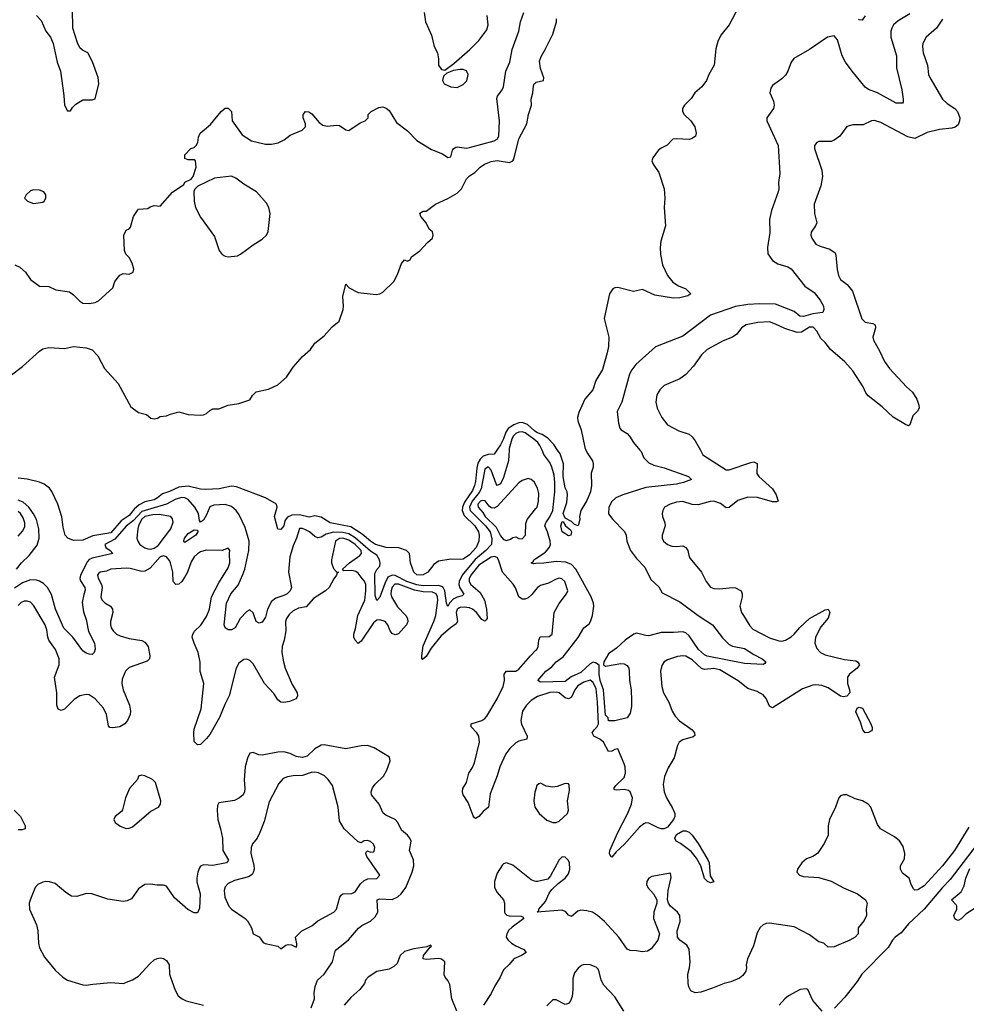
# Model space of a CAD drawing. Header units: inches. Extents: x 1473912 to 1647258, y 640388 to 773423.
# Tile 207 of 256: x 1566661 to 1572784, y 706415 to 712784. Entities that reach past the tile are written whole.
import ezdxf

# ---------------------------------------------------------------- set-up
doc = ezdxf.new("R2010")
doc.units = ezdxf.units.IN
doc.header["$MEASUREMENT"] = 0
for name, color, linetype in [('B5760', 7, 'Continuous'), ('B5761', 7, 'Continuous'), ('B5770', 7, 'Continuous'), ('B5771', 7, 'Continuous')]:
    doc.layers.add(name, color=color, linetype=linetype)

msp = doc.modelspace()

# ---------------------------------------------------------------- linework, layer by layer
at = {"layer": 'B5760', "color": 5}
for points, elevation in [([(1569826.4, 710000), (1569821.9, 709930), (1569790, 709821.7), (1569770, 709781.4), (1569750, 709770.8), (1569742, 709782), (1569711.4, 709870), (1569692.9, 709890), (1569690, 709892.3), (1569670, 709876.2), (1569645.3, 709750), (1569633.5, 709726.5), (1569586.5, 709670), (1569570.7, 709630), (1569575.1, 709610), (1569581.7, 709601.7), (1569673.3, 709510), (1569704.5, 709470), (1569715.2, 709424.8), (1569711.6, 709390), (1569676.5, 709350), (1569607.5, 709292.5), (1569522.1, 709190), (1569502.9, 709150), (1569502, 709130), (1569508.1, 709108.1), (1569532.9, 709067.1), (1569523.8, 709056.2), (1569490, 709047.4), (1569465, 709035), (1569440.9, 709010), (1569430, 708988), (1569421.6, 709010), (1569411.6, 709090), (1569400.3, 709110), (1569390, 709118.1), (1569370, 709123.8), (1569270, 709121), (1569230, 709128.2), (1569164.7, 709150), (1569090, 709188.3), (1569070, 709189.9), (1569042.5, 709177.5), (1569022.2, 709137.8), (1568990, 709048.2), (1568970, 709027.6), (1568959.8, 709059.8), (1568959, 709201), (1568970, 709228.5), (1568990, 709248.4), (1568992.3, 709267.7), (1568988.8, 709290), (1568970, 709319.2), (1568930, 709346.1), (1568831.6, 709431.6), (1568790, 709458.1), (1568750, 709467.8), (1568690, 709468.3), (1568644.2, 709455.8), (1568610, 709436), (1568590, 709432.9), (1568570, 709441.5), (1568536.2, 709470), (1568510, 709484.7), (1568490, 709492.2), (1568470, 709492.2), (1568452.1, 709430), (1568430, 709379.6), (1568407.8, 709310), (1568400.5, 709210), (1568418.5, 709110), (1568410.3, 709090), (1568390, 709069.1), (1568370, 709058.4), (1568317.4, 709042.6), (1568290, 709020.6), (1568264.1, 708970), (1568250, 708919.6), (1568230, 708886), (1568210, 708879.7), (1568190.9, 708890.9), (1568170, 708946.6), (1568150, 708965.6), (1568130, 708956.3), (1568086.3, 708910), (1568053.7, 708850), (1568030, 708837.7), (1568010, 708836.3), (1567989.8, 708849.8), (1567983.5, 708870), (1567997.7, 709010), (1568026.4, 709070), (1568074.7, 709125.3), (1568105.2, 709194.8), (1568117.4, 709230), (1568142.3, 709350), (1568144.5, 709410), (1568118.9, 709498.9), (1568080.5, 709580.5), (1568060.6, 709610), (1568030, 709634.9), (1567990, 709648.4), (1567916.7, 709643.3), (1567890, 709633.6), (1567870, 709580.9), (1567850, 709546), (1567830, 709534), (1567823.9, 709543.9), (1567816.9, 709590), (1567794, 709630), (1567750, 709680.2), (1567730, 709691.8), (1567710, 709693.6), (1567670, 709682.8), (1567610.7, 709649.3), (1567450, 709602.5), (1567396.6, 709543.4), (1567350, 709507.7), (1567276.5, 709423.5), (1567211.4, 709390), (1567219, 709370), (1567245.7, 709350), (1567262.4, 709330), (1567130, 709299.7), (1567110, 709291.4), (1567100.2, 709279.8), (1567054.7, 709190), (1567050.5, 709170), (1567053.5, 709153.5), (1567082.6, 709110), (1567085.2, 709094.8), (1567074.7, 709065.3), (1567065.5, 709014.5), (1567073.5, 708953.5), (1567090, 708904.9), (1567106.6, 708826.6), (1567144, 708750), (1567146.7, 708733.3), (1567148.2, 708711.8), (1567142.8, 708690), (1567130, 708677.2), (1567110, 708680.7), (1567090, 708686), (1567070, 708701.3), (1567005.2, 708790), (1566947, 708847), (1566891.8, 708970), (1566866.6, 709066.6), (1566839.8, 709110), (1566815.9, 709135.9), (1566790, 709152.3), (1566770, 709158.6), (1566730, 709160.7), (1566679.3, 709140.7), (1566627.5, 709107.5)], 660), ([(1569747.5, 710000), (1569730, 709974.4), (1569690, 709971.3), (1569659.3, 709960.7), (1569638.6, 709941.4), (1569624.7, 709915.3), (1569616.7, 709883.3), (1569610, 709797), (1569603.3, 709770), (1569590, 709739.3), (1569537.3, 709662.7), (1569524.1, 709630), (1569522.4, 709610), (1569535.9, 709575.9), (1569605.1, 709510), (1569629.4, 709470), (1569633.1, 709450), (1569630.1, 709410), (1569614.2, 709370), (1569570, 709322.8), (1569530, 709295.1), (1569510, 709291.5), (1569450, 709295.1), (1569370, 709280.7), (1569339.9, 709260.1), (1569300.7, 709210), (1569270, 709193.6), (1569250.2, 709189.8), (1569230, 709193.3), (1569209.7, 709210), (1569187.6, 709270), (1569181.6, 709330), (1569162.7, 709350), (1569113, 709367), (1569030.4, 709369.6), (1568962.6, 709390), (1568930, 709410.7), (1568876.9, 709456.9), (1568802.7, 709502.7), (1568668.3, 709528.3), (1568610, 709566.9), (1568570, 709574.7), (1568533.5, 709566.5), (1568470, 709580.5), (1568421.7, 709578.3), (1568393.8, 709566.1), (1568383.9, 709556.1), (1568376.9, 709543.1), (1568370, 709509.5), (1568350, 709487), (1568330, 709489), (1568309.2, 709570), (1568327, 709630), (1568322.7, 709650), (1568250, 709692), (1568062.7, 709762.7), (1568030, 709765.7), (1567951.1, 709748.9), (1567864.6, 709744.6), (1567830, 709746.6), (1567750, 709767.5), (1567690, 709759.2), (1567630, 709731.6), (1567583.8, 709716.2), (1567551.7, 709690), (1567530, 709678.9), (1567470, 709664.1), (1567433.6, 709646.4), (1567402, 709618), (1567370, 709576.4), (1567317.5, 709542.5), (1567250, 709464.7), (1567134.3, 709445.7), (1567070, 709416.4), (1567010, 709414.7), (1566972.7, 709430), (1566954.5, 709450), (1566941.3, 709501.3), (1566932.8, 709567.2), (1566907.4, 709650), (1566869, 709731), (1566853.1, 709753.1), (1566818.7, 709778.7), (1566790, 709792.1), (1566710, 709812.6), (1566650, 709818.3)], 640), ([(1570000, 709772.9), (1569990, 709791.8), (1569970, 709809.6), (1569950, 709817), (1569910, 709803), (1569890, 709788.7), (1569750, 709634.2), (1569730, 709625), (1569710, 709626.7), (1569696.7, 709636.7), (1569671.4, 709671.4), (1569654.7, 709674.7), (1569641.7, 709670), (1569623.3, 709650), (1569626.3, 709630), (1569656.1, 709596.1), (1569671, 709570), (1569741.9, 709501.9), (1569770, 709445.3), (1569790, 709420.9), (1569810, 709414.5), (1569836.2, 709423.8), (1569850, 709434.6), (1569870, 709438.4), (1569890, 709428.2), (1569910, 709426.4), (1569931.4, 709448.6), (1569935.2, 709524.8), (1569943.7, 709550), (1570000, 709621.2)], 680), ([(1566641.2, 709230), (1566673.4, 709270), (1566721.9, 709318.1), (1566774.9, 709385.1), (1566787.7, 709430), (1566784.5, 709490), (1566770, 709549.8), (1566750, 709587.4), (1566719.1, 709630), (1566682.7, 709662.7), (1566650, 709675.6)], 660), ([(1566650, 709443.5), (1566682.1, 709477.9), (1566693.5, 709506.5), (1566693.5, 709530), (1566682.4, 709562.4), (1566665.8, 709590), (1566650, 709602.2)], 680), ([(1570000, 709098.5), (1569973.7, 709066.3), (1569950, 709045.2), (1569930, 709035.8), (1569910, 709036.5), (1569889.9, 709050), (1569868.3, 709108.3), (1569853, 709133), (1569782.7, 709210), (1569758.7, 709290), (1569750, 709305.6), (1569732.3, 709312.3), (1569710, 709306.4), (1569630, 709255.8), (1569579.1, 709190), (1569567.4, 709167.4), (1569567.1, 709150), (1569578.9, 709130), (1569638.3, 709078.3), (1569666.6, 709030), (1569680.4, 708970), (1569684.2, 708910), (1569679, 708901), (1569670, 708892.5), (1569650, 708903.4), (1569616.4, 708950), (1569590, 708971.3), (1569570, 708979), (1569536.6, 708983.4), (1569510, 708982.5), (1569501.9, 708978.1), (1569490.5, 708969.5), (1569483.9, 708950), (1569491.8, 708890), (1569484.6, 708875.4), (1569446.8, 708850), (1569384, 708796), (1569321.9, 708718.1), (1569290, 708665.5), (1569266.3, 708646.3), (1569260.9, 708650), (1569261, 708670), (1569270, 708734), (1569339.8, 708890), (1569353.3, 708930), (1569365.6, 709030), (1569362.9, 709050), (1569354, 709070), (1569330, 709080.2), (1569270, 709083.8), (1569214.7, 709094.7), (1569110, 709132.1), (1569087.9, 709132), (1569070, 709113.5), (1569063, 709090), (1569061.7, 709070), (1569066.6, 709050), (1569105.1, 708985.1), (1569157.9, 708930), (1569169.6, 708910), (1569171, 708890), (1569163.4, 708870), (1569110, 708812.3), (1569090, 708804.7), (1569070, 708813.3), (1569058.2, 708830), (1569042.2, 708870), (1569025.8, 708890), (1568990, 708902.2), (1568970, 708899), (1568950, 708881.9), (1568870, 708763.5), (1568850, 708749.8), (1568829.9, 708770), (1568821.2, 708790), (1568822.3, 708810), (1568833.4, 708846.6), (1568847.1, 708930), (1568892.6, 709030), (1568900.8, 709090), (1568898.9, 709130), (1568890.9, 709150.9), (1568876.9, 709170), (1568850, 709203.2), (1568834.5, 709214.5), (1568810, 709220.5), (1568758, 709218), (1568749.3, 709229.3), (1568794.8, 709270), (1568861.5, 709318.5), (1568871.7, 709330), (1568869.1, 709350), (1568830, 709389.3), (1568790, 709418.2), (1568751.2, 709430), (1568730, 709427.5), (1568703, 709410), (1568678.4, 709290), (1568678.6, 709270), (1568690, 709234), (1568710, 709212.4), (1568722, 709210), (1568713.7, 709206.3), (1568710.4, 709190), (1568692.1, 709168), (1568661.8, 709110), (1568639.6, 709090), (1568560.3, 709039.7), (1568513.4, 708986.6), (1568463.2, 708976.8), (1568430, 708959.2), (1568403.9, 708936.1), (1568386.1, 708910), (1568380.7, 708890), (1568381.9, 708830), (1568371.7, 708770), (1568359.3, 708730), (1568356.3, 708690), (1568366.4, 708630), (1568378.8, 708590), (1568423.7, 708483.7), (1568455.8, 708430), (1568458, 708410), (1568448.5, 708391.5), (1568406, 708374), (1568370, 708367.3), (1568349.1, 708369.1), (1568330, 708383.5), (1568304.7, 708424.7), (1568243.4, 708490), (1568170, 708618.2), (1568150, 708639.8), (1568130, 708647.6), (1568110, 708644.2), (1568079.3, 708620.7), (1568060.6, 708590), (1568015.1, 708410), (1567986.9, 708353.1), (1567954.1, 708270), (1567890, 708161.1), (1567870, 708134.7), (1567830, 708095.8), (1567810, 708092.8), (1567790, 708115.1), (1567786.6, 708170), (1567790, 708194.8), (1567833.8, 708326.1), (1567852.6, 708490), (1567827.5, 708567.5), (1567827.6, 708627.6), (1567815.7, 708690), (1567788.4, 708750), (1567777.3, 708790), (1567781.2, 708810), (1567791.9, 708828.1), (1567833.4, 708866.6), (1567870, 708922.7), (1567887.8, 708970), (1567901.2, 709050), (1567950, 709142), (1568010, 709238), (1568020.3, 709270), (1568017.6, 709330), (1568020.9, 709350), (1568010, 709365.2), (1567970.3, 709349.7), (1567867.8, 709352.2), (1567830, 709341.3), (1567810, 709329.8), (1567790, 709308.8), (1567770, 709276.8), (1567746, 709210), (1567730, 709179.3), (1567710, 709149.8), (1567690, 709131.9), (1567669.9, 709129.9), (1567653.8, 709150), (1567650.9, 709210), (1567636.9, 709270), (1567630, 709285.7), (1567610, 709308.7), (1567590, 709316.1), (1567570, 709309.7), (1567504.7, 709235.3), (1567470, 709215.7), (1567450, 709214.3), (1567374.6, 709234.6), (1567350, 709236.9), (1567250.2, 709229.8), (1567222.6, 709217.4), (1567182, 709210), (1567170, 709201.6), (1567163.6, 709190), (1567167.8, 709172.2), (1567190.9, 709130.9), (1567195.1, 709110), (1567186.4, 709050), (1567191.5, 709031.5), (1567211.8, 709011.8), (1567247.9, 708990), (1567261.8, 708970), (1567263.5, 708950), (1567249, 708891), (1567248.3, 708870), (1567252.9, 708850), (1567264.7, 708830), (1567287.4, 708810), (1567310, 708799.3), (1567370, 708781.6), (1567450, 708767.1), (1567470, 708757.2), (1567491, 708730), (1567503.5, 708670), (1567499.7, 708650), (1567485.1, 708634.9), (1567370, 708593.6), (1567344.5, 708570), (1567323, 708517), (1567321.9, 708490), (1567330.8, 708450), (1567371.4, 708350), (1567378.4, 708310), (1567375.8, 708290), (1567358.6, 708250), (1567340.2, 708230), (1567308.4, 708210), (1567262.4, 708202.4), (1567245, 708205), (1567235.9, 708215.9), (1567221.4, 708290), (1567203.4, 708330), (1567150, 708389.9), (1567110, 708417.2), (1567090, 708419.9), (1567050, 708410.4), (1567013.5, 708386.5), (1566950, 708324.8), (1566930, 708315.8), (1566910, 708324.5), (1566901.5, 708350), (1566901.2, 708430), (1566885.5, 708530), (1566917, 708610), (1566916.7, 708650), (1566891.7, 708710), (1566849.9, 708770), (1566842.3, 708790), (1566837.1, 708837.1), (1566825, 708870), (1566753.3, 708993.3), (1566730, 709015.6), (1566710, 709022.4), (1566690, 709022.5), (1566670, 709013.3), (1566650, 708993.8)], 680), ([(1570000, 709265.9), (1569985, 709265), (1569969.8, 709269.8), (1569982, 709278), (1569987.4, 709290), (1570000, 709298.4)], 660), ([(1570000, 708399.5), (1569970, 708380.7), (1569938.7, 708350), (1569913.5, 708310), (1569903.1, 708250), (1569907.3, 708227.3), (1569943.8, 708150), (1569941.6, 708130), (1569890, 708117), (1569870, 708105.6), (1569830.1, 708069.9), (1569804.3, 708035.7), (1569766.3, 707950), (1569750, 707892.8), (1569703.3, 707776.7), (1569693.4, 707690), (1569657.8, 707662.2), (1569630, 707629.6), (1569610, 707616), (1569601.6, 707621.6), (1569594.9, 707634.9), (1569561.3, 707721.3), (1569529.8, 707770), (1569524.4, 707790), (1569526.6, 707810), (1569551.5, 707850), (1569565.1, 707910), (1569590, 707947.3), (1569602.5, 707977.5), (1569635.5, 708110), (1569629.8, 708150), (1569617.8, 708170), (1569581.7, 708210), (1569582, 708230), (1569650, 708251.1), (1569670, 708263.9), (1569681.6, 708278.4), (1569749.2, 708390), (1569787.9, 708470), (1569795.8, 708510), (1569795.2, 708550), (1569800.2, 708559.8), (1569810.6, 708569.4), (1569870, 708570.2), (1569890, 708583.5), (1569964.1, 708670), (1570000, 708705.1)], 680), ([(1568547.2, 706392.8), (1568567.3, 706450), (1568566.2, 706490), (1568572.7, 706530), (1568587.6, 706570), (1568630, 706610.2), (1568684.2, 706690), (1568702.1, 706757.9), (1568710, 706770.2), (1568788.2, 706831.8), (1568851.7, 706908.3), (1568874.6, 706925.4), (1568930, 706953.2), (1568960.4, 706979.7), (1568977.8, 707010), (1568973.6, 707090), (1568990, 707097.5), (1569070, 707093.4), (1569107.4, 707110), (1569128.9, 707130), (1569158.5, 707170), (1569198.7, 707270), (1569209.7, 707310), (1569207.1, 707350), (1569182, 707410), (1569192.1, 707470), (1569185.1, 707490), (1569170, 707509.6), (1569130, 707541.6), (1569105.7, 707590), (1569090, 707611.1), (1569030, 707637.7), (1569010.8, 707650.8), (1568987, 707710), (1568937.2, 707770), (1568935, 707790), (1568943.9, 707816.1), (1568960.4, 707839.6), (1569013.5, 707890), (1569035.4, 707930), (1569057.6, 707990), (1569053.8, 708013.8), (1568953.3, 708073.3), (1568910, 708089.8), (1568870, 708086.8), (1568770, 708066.6), (1568630, 708093.2), (1568610, 708090.6), (1568570, 708068.1), (1568520.6, 708019.4), (1568490, 708011.1), (1568450, 708018.6), (1568410, 708036.3), (1568370, 708047.4), (1568330, 708046.2), (1568230, 708026.1), (1568208.1, 708028.1), (1568170, 708043.6), (1568150, 708039.5), (1568133.6, 708006.4), (1568120.3, 707950), (1568112.1, 707867.9), (1568118, 707810), (1568115.5, 707790), (1568105.8, 707770), (1568082.8, 707750), (1568050, 707732.6), (1567950, 707718.3), (1567940.1, 707699.9), (1567937.5, 707670), (1567941.7, 707610), (1567960.1, 707550), (1567971.8, 707490), (1567974.6, 707410), (1568012.5, 707347.5), (1567999.3, 707330), (1567910, 707312.9), (1567850, 707316.4), (1567831.4, 707308.6), (1567823.1, 707296.9), (1567812.5, 707270), (1567806, 707230), (1567806.4, 707206.4), (1567827.8, 707130), (1567824, 707036), (1567810, 707006.6), (1567790, 707007.3), (1567748.5, 707028.5), (1567662.8, 707102.8), (1567610, 707178), (1567590, 707184.5), (1567550, 707184.5), (1567508, 707192), (1567470, 707189.2), (1567430, 707161.2), (1567383.8, 707096.2), (1567356, 707084), (1567330, 707079.8), (1567230, 707094.5), (1567128, 707130), (1567090, 707130.8), (1567030, 707113.2), (1566995, 707115), (1566958.5, 707138.5), (1566890, 707195.6), (1566853, 707207), (1566830, 707209.6), (1566810, 707205.6), (1566777.3, 707190), (1566761.6, 707170), (1566730, 707095.3), (1566722.4, 707070), (1566723.7, 707030), (1566770.6, 706930), (1566779.3, 706890), (1566781.6, 706810), (1566790, 706781), (1566820.5, 706720.5), (1566890, 706636.3), (1566940.7, 706590), (1566970.8, 706570), (1567070, 706540.3), (1567090, 706537.6), (1567134, 706546), (1567250, 706557), (1567330, 706550.3), (1567390, 706572.9), (1567430, 706597.4), (1567502.3, 706677.7), (1567530, 706702.3), (1567550, 706711.6), (1567570, 706714.6), (1567590.2, 706710.2), (1567610, 706699.3), (1567628.5, 706670), (1567630.3, 706610), (1567636, 706590), (1567665.7, 706505.7), (1567686.5, 706470), (1567710.9, 706450.9), (1567737.6, 706437.6), (1567850, 706408.9)], 720), ([(1570000, 707807.5), (1569993.7, 707786.3), (1569986.4, 707730), (1569993.6, 707690), (1570000, 707680.5)], 720), ([(1566625.3, 707670), (1566666.9, 707630), (1566696.4, 707570), (1566695.5, 707550), (1566676.2, 707543.8), (1566650, 707542.9)], 680), ([(1570000, 707209.9), (1569990, 707210.7), (1569970, 707219.8), (1569850, 707315.6), (1569810, 707329.7), (1569790, 707323.5), (1569783.2, 707316.8), (1569750, 707264.2), (1569731, 707210), (1569732.7, 707170), (1569750, 707138.5), (1569790.1, 707090.1), (1569796.3, 707070), (1569796.9, 707010), (1569801.3, 707001.3), (1569812.1, 706992.1), (1569827.9, 706987.9), (1569904.7, 706984.7), (1569918, 706978), (1569921.6, 706970), (1569845.5, 706914.5), (1569825.2, 706894.8), (1569810.8, 706870), (1569808.4, 706850), (1569819.7, 706830), (1569841.8, 706810), (1569870, 706792.3), (1569922.6, 706770), (1569937.6, 706750), (1569906, 706730), (1569856, 706710), (1569827.4, 706672.6), (1569790, 706636.9), (1569769.1, 706590), (1569731.6, 706530), (1569710, 706484.7), (1569660.7, 706410)], 720), ([(1569487.4, 706370), (1569456.2, 706450), (1569443.9, 706543.9), (1569430, 706569.7), (1569412.4, 706590), (1569406.3, 706606.3), (1569410.6, 706690.6), (1569390, 706707.7), (1569371.2, 706711.2), (1569290, 706705.5), (1569269.5, 706710), (1569273.6, 706730), (1569315.1, 706784.9), (1569324, 706790), (1569317, 706797), (1569294, 706786), (1569210, 706774.1), (1569150, 706756.1), (1569122.4, 706730), (1569101.5, 706678.5), (1569081.5, 706658.5), (1569050, 706642.5), (1568970, 706626.5), (1568915.8, 706590), (1568897.1, 706570), (1568890.4, 706550), (1568861.3, 706510), (1568801.9, 706458.1), (1568760.3, 706410)], 720)]:
    msp.add_lwpolyline(points, dxfattribs=dict(at, elevation=elevation))
for points, elevation in [([(1567563.7, 709583.7), (1567521.7, 709581.7), (1567470, 709571.1), (1567449.3, 709550), (1567430.1, 709510), (1567425.4, 709490), (1567419.4, 709430), (1567424.1, 709410), (1567439, 709390), (1567470, 709368.4), (1567490, 709360.2), (1567510, 709359.2), (1567530, 709365.5), (1567556.4, 709383.6), (1567638, 709490), (1567653.4, 709533.4), (1567650, 709556), (1567638, 709570)], 680), ([(1567730, 709401.7), (1567721.7, 709410), (1567727.2, 709430), (1567750, 709459.7), (1567790, 709484.2), (1567810, 709481), (1567813.7, 709470), (1567800.2, 709450)], 660), ([(1568570, 707916.4), (1568545.9, 707914.1), (1568490, 707895.2), (1568430, 707892.8), (1568394, 707886), (1568365.4, 707874.6), (1568336.4, 707843.6), (1568275.5, 707724.5), (1568243, 707597), (1568214.5, 707525.5), (1568196.4, 707490), (1568166.7, 707453.3), (1568157.1, 707430), (1568156.4, 707390), (1568175.3, 707315.3), (1568176.9, 707290), (1568171.8, 707268.2), (1568164.4, 707255.6), (1568140.1, 707239.9), (1568050, 707216.3), (1568010, 707196.5), (1567990, 707174.2), (1567983, 707150), (1567987, 707107), (1568013.4, 707050), (1568030.2, 707030.2), (1568118.8, 706970), (1568134.6, 706954.6), (1568161, 706910), (1568171.3, 706871.3), (1568210, 706851.3), (1568234.8, 706814.8), (1568247.7, 706807.7), (1568331.1, 706791.1), (1568350, 706774), (1568382.7, 706797.3), (1568398, 706802), (1568419.8, 706799.8), (1568450, 706784.7), (1568454, 706790), (1568453.2, 706806.8), (1568444, 706850), (1568486, 706890), (1568550, 706923.1), (1568590, 706954.9), (1568692.3, 707010), (1568710, 707031), (1568732, 707108), (1568740.1, 707119.9), (1568751.3, 707128.7), (1568810, 707131.5), (1568830, 707143.1), (1568866.1, 707193.9), (1568890, 707216.2), (1568912.7, 707227.3), (1568971.6, 707228.4), (1568989.7, 707250), (1568905.3, 707370), (1568899.6, 707390), (1568901, 707399), (1568910, 707407.3), (1568930, 707399.3), (1568950, 707402), (1568953.7, 707406.3), (1568956.9, 707430), (1568949.5, 707450), (1568930, 707467.3), (1568910, 707474.7), (1568888.3, 707471.7), (1568870, 707459), (1568850, 707466.6), (1568759.5, 707550), (1568730, 707602), (1568720.4, 707690), (1568684.5, 707830), (1568657.1, 707870), (1568632.9, 707892.9), (1568592.6, 707912.6)], 740), ([(1567450, 707896.9), (1567430.4, 707889.6), (1567422.4, 707870), (1567372.1, 707810), (1567344.3, 707750), (1567326.8, 707673.2), (1567318.5, 707661.5), (1567279.1, 707630), (1567270.6, 707610), (1567278, 707590), (1567310, 707567.2), (1567350, 707552.7), (1567370, 707554), (1567390, 707562.6), (1567510, 707664.9), (1567558, 707690), (1567572.5, 707710), (1567572.9, 707730), (1567539.8, 707850), (1567519.6, 707870), (1567470, 707893.7)], 720)]:
    msp.add_lwpolyline(points, close=True, dxfattribs=dict(at, elevation=elevation))
at = {"layer": 'B5761', "color": 5}
for points, elevation in [([(1566630, 711198.4), (1566662.2, 711182.2), (1566699.5, 711150), (1566730, 711102.4), (1566790, 711060.4), (1566850, 711057.1), (1566895.4, 711035.4), (1566983.7, 711023.7), (1567010, 711004.9), (1567050, 710962.8), (1567070, 710950.8), (1567110, 710947.7), (1567150, 710954), (1567170, 710964.9), (1567264, 711050), (1567275.3, 711090), (1567308.9, 711131.1), (1567330, 711142), (1567370, 711138), (1567394, 711150), (1567399, 711170), (1567388.7, 711210), (1567370, 711246), (1567347.3, 711267.3), (1567338, 711290), (1567335.3, 711390), (1567350, 711422), (1567370, 711432), (1567378, 711442), (1567397.2, 711510), (1567422, 711550), (1567430, 711558), (1567490, 711562), (1567505.6, 711574.4), (1567530, 711581), (1567570, 711578), (1567650, 711667.7), (1567722, 711718), (1567730, 711732), (1567770, 711752), (1567782, 711770), (1567802, 711830), (1567798, 711870), (1567790, 711878), (1567750, 711878), (1567730, 711886), (1567728.7, 711910), (1567768, 711950), (1567790, 711958), (1567802, 711970), (1567814, 711990), (1567816.4, 712023.6), (1567828, 712050), (1567895.1, 712104.9), (1567964, 712190), (1567990, 712211), (1568010, 712210.8), (1568030.4, 712190.4), (1568034.9, 712130), (1568099, 712039), (1568159.3, 711999.3), (1568250, 711978.4), (1568290, 711978), (1568332.1, 711987.9), (1568372.3, 712007.7), (1568410, 712036.3), (1568488.7, 712070), (1568508.7, 712090), (1568509, 712110), (1568494, 712150), (1568494, 712170), (1568510, 712191), (1568530, 712186.8), (1568550, 712174), (1568598, 712118), (1568621.3, 712101.3), (1568650, 712094.9), (1568710, 712101.6), (1568730, 712099.1), (1568770, 712070.7), (1568790, 712066.7), (1568863.6, 712116.4), (1568895.3, 712130), (1568915.3, 712150), (1568915.3, 712170), (1568935.3, 712190), (1568983.5, 712216.5), (1569010, 712220.3), (1569032.2, 712212.2), (1569050, 712197.1), (1569098.8, 712118.8), (1569170, 712064.4), (1569230, 712002.7), (1569323.7, 711943.7), (1569396.5, 711916.5), (1569430, 711893.4), (1569450, 711896), (1569461.1, 711938.9), (1569468.8, 711951.2), (1569480.9, 711959.1), (1569490, 711962), (1569550, 711952.7), (1569570, 711956.6), (1569730, 711999.8), (1569749.3, 712010.7), (1569760.2, 712030), (1569763.4, 712130), (1569746.6, 712273.4), (1569751.3, 712290), (1569781.1, 712330), (1569789.9, 712350), (1569804.9, 712450), (1569831.7, 712510), (1569845.3, 712590), (1569889.9, 712710.1), (1569900.7, 712770), (1569922, 712830)], 660), ([(1566770.5, 712810.5), (1566799.3, 712779.3), (1566830.4, 712710.4), (1566859.1, 712670), (1566877.1, 712630), (1566903.7, 712510), (1566924.4, 712450), (1566947.1, 712292.9), (1566951.3, 712230), (1566970, 712194), (1566990, 712194), (1567003.1, 712216.9), (1567023.1, 712236.9), (1567070, 712264.7), (1567130, 712264.7), (1567148.4, 712271.6), (1567172.7, 712370), (1567169.4, 712409.4), (1567131.9, 712511.9), (1567102, 712570), (1567066.8, 712586.8), (1567050, 712602), (1567034.2, 712634.2), (1567004.5, 712730), (1567002.9, 712850)], 680), ([(1569278, 712830), (1569284.7, 712770), (1569323.5, 712683.5), (1569341, 712610), (1569362.8, 712570), (1569370.7, 712530), (1569370.8, 712490), (1569390, 712461), (1569410, 712458), (1569470, 712500.5), (1569572.4, 712590), (1569631.3, 712650), (1569681.7, 712718.3), (1569691.5, 712750), (1569685.1, 712810)], 680), ([(1566600.1, 710479.9), (1566679.3, 710540.7), (1566790, 710640.5), (1566810, 710654.4), (1566850, 710662.4), (1566950, 710656.3), (1567010, 710670.4), (1567090, 710661.5), (1567130, 710647.4), (1567167.2, 710610), (1567208.5, 710528.5), (1567297, 710430), (1567380.6, 710280.6), (1567430, 710243.8), (1567482, 710230), (1567510, 710206.8), (1567530, 710201), (1567552.9, 710207.1), (1567570, 710218), (1567610, 710221), (1567630, 710231), (1567690, 710246.8), (1567750.9, 710230.9), (1567830, 710224.9), (1567850, 710227.3), (1567870, 710236), (1567890, 710256), (1567910, 710266), (1567950, 710266.8), (1568010, 710290.4), (1568078.9, 710301.1), (1568150, 710324.7), (1568166.3, 710353.7), (1568190, 710376), (1568270, 710394), (1568330, 710421), (1568387.5, 710472.5), (1568430, 710536), (1568490, 710606), (1568542, 710650), (1568570, 710692), (1568630, 710738), (1568682.7, 710797.3), (1568727.2, 710832.8), (1568753.2, 710910), (1568756, 710930), (1568750, 710994), (1568770, 711074), (1568792, 711050), (1568850, 711018.8), (1568965.8, 711005.8), (1568990, 711010.6), (1569010, 711022), (1569080.9, 711090), (1569103.8, 711136.2), (1569130, 711206), (1569149, 711230), (1569170, 711222), (1569186, 711230), (1569195.3, 711250), (1569250, 711288.2), (1569298, 711342), (1569331.3, 711370), (1569335.6, 711390), (1569331.4, 711411.4), (1569309.6, 711429.6), (1569289.6, 711469.6), (1569255.3, 711510), (1569250, 711531.3), (1569270, 711544.7), (1569290, 711544.7), (1569349.6, 711590.4), (1569430, 711626.3), (1569490, 711662.4), (1569519.3, 711690), (1569550, 711753.4), (1569570, 711772.9), (1569605.3, 711794.7), (1569639.2, 711830), (1569667.2, 711850), (1569710, 711867.2), (1569750, 711873.9), (1569830, 711859.7), (1569849.8, 711870.2), (1569857.7, 711882.3), (1569890, 712014), (1569940.5, 712110), (1569951.6, 712170), (1569971.5, 712230), (1569969.6, 712270.3), (1569979.3, 712310), (1569983.2, 712356.8), (1569989, 712370), (1570000, 712378.3)], 640), ([(1570000, 710117.5), (1569990, 710123.9), (1569945.1, 710165.1), (1569910, 710178.1), (1569890, 710176.9), (1569856, 710164), (1569820.5, 710139.5), (1569804.8, 710115.2), (1569790, 710072.3), (1569770, 710033.1), (1569747.5, 710000)], 640), ([(1570000, 710059.7), (1569987, 710070), (1569930, 710111.4), (1569910, 710117.3), (1569890, 710115.2), (1569870, 710106.6), (1569853.1, 710090), (1569843.1, 710070), (1569827.1, 710010), (1569826.4, 710000)], 660)]:
    msp.add_lwpolyline(points, dxfattribs=dict(at, elevation=elevation))
for points, elevation in [([(1569510, 712461.7), (1569465.8, 712454.2), (1569422.8, 712437.2), (1569402.5, 712417.5), (1569394.8, 712390), (1569406.8, 712370), (1569448.6, 712348.6), (1569490, 712346), (1569530, 712365.5), (1569552.4, 712387.6), (1569562.4, 712430), (1569550, 712453), (1569530, 712461.1)], 680), ([(1568030, 711770.9), (1567921.4, 711758.6), (1567812.4, 711707.6), (1567792.7, 711687.3), (1567787.7, 711672.3), (1567790.3, 711610), (1567797, 711570), (1567830, 711506), (1567920.4, 711380.4), (1567950.4, 711290), (1567970, 711266), (1567990, 711254.9), (1568010, 711250.4), (1568070, 711255.8), (1568090, 711266.4), (1568170, 711328.2), (1568230, 711363.8), (1568256.9, 711390), (1568267, 711413), (1568281.3, 711530), (1568273, 711570), (1568258, 711598), (1568192, 711670), (1568110, 711719.8), (1568058.6, 711758.6)], 660), ([(1566750, 711683.7), (1566730, 711676), (1566702, 711650), (1566692, 711630), (1566712, 711610), (1566750, 711594.8), (1566810, 711602.8), (1566819, 711610), (1566829.2, 711630), (1566829.2, 711650), (1566817.2, 711670), (1566790, 711682)], 680)]:
    msp.add_lwpolyline(points, close=True, dxfattribs=dict(at, elevation=elevation))
at = {"layer": 'B5770', "color": 5}
for points, elevation in [([(1571063.6, 710000), (1571080.2, 709970), (1571230, 709871.5), (1571250, 709871.1), (1571390, 709920.6), (1571410, 709923.1), (1571430, 709913.4), (1571428.6, 709848.6), (1571440.9, 709830), (1571530.3, 709750), (1571554.4, 709710), (1571566, 709670), (1571555.6, 709664.4), (1571530, 709664.4), (1571432.7, 709692.7), (1571370, 709696.2), (1571306, 709674), (1571250, 709627.8), (1571230, 709625.8), (1571193.8, 709653.8), (1571150, 709668.4), (1571127.1, 709667.1), (1571050, 709645.9), (1571010, 709648.6), (1570950, 709667.4), (1570910, 709663.4), (1570868, 709650), (1570832.4, 709630), (1570821.1, 709610), (1570816.5, 709590), (1570818.7, 709570), (1570834.3, 709530), (1570835.6, 709510), (1570817, 709450), (1570815.8, 709430), (1570824.4, 709410), (1570850.6, 709390), (1570878.4, 709378.4), (1570910, 709375.5), (1570950, 709381), (1570970.1, 709370.1), (1570981.4, 709350), (1570990.2, 709310.2), (1570997.7, 709297.7), (1571070.2, 709210.2), (1571101.6, 709150), (1571130, 709113), (1571150, 709104.9), (1571190, 709101.7), (1571270, 709110.3), (1571290, 709108.7), (1571327.7, 709090), (1571334.9, 709070), (1571333.4, 709050), (1571318, 708990), (1571330.3, 708950), (1571341.7, 708930), (1571383, 708863), (1571402.1, 708842.1), (1571510, 708784.4), (1571570, 708765.1), (1571590, 708763.7), (1571614.3, 708770), (1571650, 708790.9), (1571670, 708808.7), (1571706.8, 708853.2), (1571770, 708910.1), (1571870, 708966), (1571890.3, 708970.3), (1571900.3, 708950), (1571890, 708912), (1571843.4, 708856.6), (1571807.8, 708790), (1571803.8, 708750), (1571816.1, 708716.1), (1571841.3, 708690), (1571870, 708674.4), (1571995.2, 708644.8), (1572070, 708635.6), (1572080.5, 708630), (1572092.4, 708610), (1572078.4, 708590), (1572027.4, 708550), (1572014.9, 708530), (1572014.3, 708490), (1572028.1, 708450), (1572029.5, 708430), (1572010, 708407.3), (1571990, 708403.6), (1571970, 708408.3), (1571890, 708461.1), (1571850, 708477.4), (1571810, 708481.7), (1571790, 708479), (1571724.8, 708455.2), (1571530, 708333.5), (1571510, 708344.2), (1571490, 708393.3), (1571470, 708417.3), (1571430, 708438.7), (1571370, 708458.1), (1571307.4, 708507.4), (1571190, 708578.7), (1571150, 708587.7), (1571090, 708579.9), (1571070, 708586.1), (1571010, 708642.2), (1570970, 708667.1), (1570950, 708669.8), (1570916, 708664), (1570850, 708642.6), (1570830.4, 708630), (1570814, 708606), (1570806.3, 708570), (1570814.9, 708470), (1570824.4, 708430), (1570858.5, 708370), (1570880.2, 708310), (1570899.6, 708279.6), (1570928.3, 708248.4), (1571010.3, 708190), (1571026, 708170), (1571027.3, 708152.7), (1571016, 708144), (1570950, 708126), (1570927.2, 708110), (1570916.5, 708090), (1570894.4, 708010), (1570854.7, 707945.3), (1570830.8, 707889.2), (1570823.8, 707836.2), (1570828.3, 707790), (1570843.7, 707750), (1570883.7, 707683.7), (1570897.6, 707650), (1570897.3, 707630), (1570890.1, 707609.9), (1570850, 707559.9), (1570830, 707550.8), (1570810, 707549.5), (1570790, 707555.7), (1570730, 707587.5), (1570710, 707588.4), (1570697.1, 707582.9), (1570670, 707561.1), (1570572.1, 707450), (1570518.2, 707401.8), (1570490, 707367.3), (1570480.5, 707380.5), (1570476.2, 707390), (1570478.9, 707410), (1570530, 707526.5), (1570592.7, 707647.3), (1570617.8, 707710), (1570624.1, 707750), (1570610.5, 707790), (1570598.4, 707798.4), (1570570, 707804.5), (1570520.2, 707800.2), (1570510, 707802.4), (1570503.5, 707810), (1570516.5, 707830), (1570570, 707881.3), (1570579, 707910), (1570577.5, 707950), (1570571.5, 707970), (1570530, 708066.8), (1570510, 708063.2), (1570490, 708052.2), (1570470, 708050.8), (1570437.8, 708110), (1570412.2, 708130), (1570375.4, 708150), (1570363.7, 708170), (1570375.9, 708190), (1570393.5, 708206.5), (1570403.8, 708230), (1570398.9, 708370), (1570390, 708455.5), (1570370, 708496.2), (1570350, 708511.6), (1570310, 708499.1), (1570270, 708475.8), (1570250.6, 708450), (1570230, 708402.5), (1570210, 708389.9), (1570190, 708396.3), (1570150, 708429.9), (1570130, 708433.9), (1570090, 708431.8), (1570010, 708405.7), (1570000, 708399.5)], 680), ([(1570671.9, 710000), (1570680.3, 709990), (1570698.9, 709950), (1570730, 709916.9), (1570761.6, 709901.6), (1570830, 709884.7), (1570986.8, 709830), (1571006.8, 709810), (1570954.8, 709790), (1570910, 709779.5), (1570710, 709757.8), (1570561.6, 709710), (1570517.1, 709690), (1570490, 709666.6), (1570470.4, 709630), (1570470, 709587.3), (1570497.1, 709550), (1570573.8, 709473.8), (1570583, 709450), (1570588.8, 709410), (1570611.8, 709350), (1570650, 709297.7), (1570703.5, 709243.5), (1570742.7, 709162.7), (1570795.3, 709115.2), (1570817.1, 709077.1), (1570930, 709017.4), (1571050, 708929.2), (1571141.3, 708870), (1571206.1, 708786.1), (1571250, 708742), (1571271.7, 708731.7), (1571350, 708717.2), (1571410, 708677.8), (1571463.7, 708650), (1571486.7, 708630), (1571481.1, 708618.9), (1571470, 708613.3), (1571350, 708619.2), (1571107.6, 708667.6), (1571090, 708675.8), (1571050.9, 708710), (1570990, 708798.5), (1570970, 708816.8), (1570950, 708825), (1570890, 708819.6), (1570810, 708820.2), (1570730, 708799), (1570710, 708799.9), (1570650, 708815.7), (1570632.4, 708810), (1570577.8, 708770), (1570521.7, 708718.3), (1570470, 708682.9), (1570440.2, 708630), (1570436.5, 708610), (1570450, 708601.6), (1570550, 708620.2), (1570570, 708618.3), (1570590, 708606.5), (1570599.8, 708590), (1570604, 708570), (1570605, 708510), (1570616.1, 708450), (1570619, 708381), (1570618.7, 708341.3), (1570610, 708298), (1570590, 708268), (1570510, 708248.7), (1570470, 708248.7), (1570466.9, 708266.9), (1570450, 708285.1), (1570436.9, 708450), (1570416, 708510), (1570407.9, 708550), (1570408.8, 708608.8), (1570384.2, 708624.2), (1570370, 708628.7), (1570350, 708617.5), (1570290, 708560.3), (1570227.6, 708532.4), (1570190, 708502.8), (1570030, 708499.7), (1570012.3, 708510), (1570064.5, 708570), (1570102, 708598), (1570131.8, 708630), (1570177.1, 708662.8), (1570272.4, 708787.6), (1570309.8, 708850.2), (1570344.4, 708875.6), (1570353.5, 708890), (1570366, 708930), (1570374, 708990), (1570371.8, 709010), (1570356.5, 709050), (1570257.9, 709230), (1570230, 709259.9), (1570194.3, 709274.3), (1570130, 709280.1), (1570050, 709268.6), (1570000, 709265.9)], 660), ([(1570000, 709298.4), (1570061.1, 709338.9), (1570088.6, 709371.4), (1570093.6, 709390), (1570092.4, 709410), (1570075.3, 709470), (1570058.5, 709510), (1570063.7, 709530), (1570090, 709567.3), (1570108.6, 709610), (1570122.7, 709730), (1570122.7, 709790), (1570117.3, 709837.3), (1570103.1, 709890), (1570090, 709918.5), (1570052.1, 709972.1), (1570039.5, 710000)], 660), ([(1570323.6, 710000), (1570334.8, 709974.8), (1570364.9, 709930), (1570370.6, 709910), (1570370.6, 709890), (1570358, 709850), (1570359.6, 709770), (1570353.2, 709730), (1570330, 709674), (1570290.7, 709609.3), (1570281, 709570), (1570284.7, 709550), (1570274, 709510), (1570250, 709518), (1570230, 709538), (1570190, 709559), (1570175.8, 709590), (1570199, 709661), (1570203.8, 709710), (1570200.9, 709730), (1570190, 709755.6), (1570176, 709830), (1570179.2, 709910), (1570156.3, 709976.3), (1570139.9, 710000)], 640), ([(1570000, 709621.2), (1570007, 709630), (1570017, 709670), (1570018.8, 709718.8), (1570010, 709754), (1570000, 709772.9)], 680), ([(1570000, 708705.1), (1570005, 708710), (1570015.2, 708730), (1570019.4, 708770), (1570028.4, 708791.6), (1570086.3, 708793.7), (1570104, 708810), (1570118, 708950), (1570150, 709008.2), (1570198.7, 709070), (1570206.6, 709090), (1570186.6, 709150), (1570167.6, 709167.6), (1570150, 709170.7), (1570130, 709165.8), (1570081.6, 709138.4), (1570030, 709124.2), (1570010, 709110.8), (1570000, 709098.5)], 680), ([(1570000, 707680.5), (1570020.8, 707650), (1570070, 707605.7), (1570110, 707590.3), (1570130, 707590.3), (1570150, 707599.5), (1570203.5, 707650), (1570209.7, 707670), (1570203.4, 707730), (1570217.1, 707797.1), (1570215.3, 707835.3), (1570210, 707842), (1570190, 707843.1), (1570136.7, 707823.3), (1570110, 707818.8), (1570066.7, 707826.7), (1570030, 707845.6), (1570019, 707841), (1570006.7, 707830), (1570000, 707807.5)], 720), ([(1572800.1, 707559.9), (1572708.1, 707410), (1572630, 707310), (1572510, 707180.3), (1572470, 707155.6), (1572450, 707153.2), (1572441.6, 707161.6), (1572426.6, 707190), (1572414, 707230), (1572370, 707264), (1572357.2, 707290), (1572358, 707310), (1572383.8, 707356.2), (1572386.5, 707390), (1572374.8, 707434.8), (1572351.4, 707471.4), (1572319, 707499), (1572229.3, 707549.3), (1572210, 707578), (1572165.1, 707690), (1572149.4, 707710), (1572112.7, 707730), (1572064.5, 707744.5), (1572010, 707769.5), (1571990, 707769.4), (1571970, 707762.7), (1571959.1, 707750), (1571937.1, 707690), (1571899.3, 707610), (1571890.4, 707570), (1571890.5, 707510), (1571864.1, 707455.9), (1571820.7, 707390), (1571790, 707372), (1571750, 707356.2), (1571720.5, 707330), (1571692.7, 707290), (1571688.2, 707270), (1571704, 707250), (1571730, 707241.1), (1571830, 707234.9), (1571910, 707212), (1571990, 707168.9), (1572079.1, 707130), (1572130.7, 707090), (1572142.8, 707070), (1572136.3, 707030), (1572137.1, 706990), (1572122.5, 706957.5), (1572084, 706910), (1572084.7, 706870), (1572064.7, 706850), (1572030, 706829.6), (1571930, 706786.6), (1571890, 706784), (1571862, 706810), (1571830, 706818.7), (1571770, 706863.4), (1571670, 706916.1), (1571510, 706939.4), (1571490, 706937.1), (1571470, 706928.6), (1571450, 706911.1), (1571430, 706877), (1571407.2, 706792.8), (1571367.4, 706710), (1571359.5, 706670), (1571362.6, 706650), (1571358.4, 706630), (1571339.1, 706600.9), (1571316.8, 706583.2), (1571260.5, 706559.5), (1571216.4, 706550), (1571141.5, 706518.5), (1571065.7, 706494.3), (1571030, 706489.1), (1571001.5, 706501.5), (1570988.2, 706528.2), (1570983.8, 706550), (1570981.7, 706610), (1570992.6, 706650), (1570996.6, 706690), (1570991.6, 706771.6), (1570976.6, 706796.6), (1570929.9, 706829.9), (1570916.4, 706850), (1570913.7, 706890), (1570933.3, 706950), (1570929.7, 706990), (1570916, 707010), (1570870.5, 707050.5), (1570857.2, 707070), (1570851.9, 707090), (1570855.4, 707150), (1570874.6, 707234.6), (1570870, 707264), (1570750, 707241.2), (1570729.6, 707230.4), (1570716.5, 707210), (1570715.2, 707190), (1570724.5, 707170), (1570760.7, 707130), (1570781.8, 707090), (1570781.3, 707070), (1570762.6, 707010), (1570760.2, 706970), (1570799, 706870), (1570789, 706830), (1570745.3, 706774.7), (1570722, 706758), (1570690, 706753.3), (1570650, 706761.5), (1570610, 706762.4), (1570590, 706770.7), (1570535.4, 706850), (1570442.9, 706950), (1570398.7, 706990), (1570365.6, 707010), (1570330, 707019.9), (1570290, 707022.9), (1570270, 707016.8), (1570230, 706983.9), (1570210, 706990.9), (1570192.8, 707012.8), (1570170, 707024.2), (1570009, 707010), (1570018.9, 707021.1), (1570018.9, 707030), (1570061.2, 707078.8), (1570086, 707134), (1570102.5, 707157.5), (1570143.1, 707196.9), (1570190, 707231.7), (1570210, 707259.3), (1570218.8, 707290), (1570216, 707330), (1570210, 707346), (1570190, 707367), (1570170, 707369.4), (1570150, 707349.4), (1570095.1, 707244.9), (1570076.3, 707223.7), (1570011, 707209), (1570000, 707209.9)], 720), ([(1572910, 707523.6), (1572678.7, 707221.3), (1572628.8, 707170), (1572510.3, 707029.8), (1572410, 706935.8), (1572362.9, 706877.1), (1572324.5, 706850), (1572306.4, 706830), (1572277.3, 706782.7), (1572107.6, 706610), (1572077.9, 706562.1), (1571998.8, 706461.2), (1571931.1, 706388.9)], 740), ([(1572891.3, 707070), (1572781.4, 706998.6), (1572750, 706968.7), (1572730, 706958), (1572720.4, 706960.4), (1572708.4, 706968.4), (1572704, 706990), (1572722, 707030), (1572722, 707050), (1572719, 707059), (1572688.7, 707090), (1572750, 707142), (1572770, 707182), (1572780.7, 707230), (1572806.3, 707293.7)], 740), ([(1570569, 706370), (1570510, 706462.6), (1570438.7, 706538.7), (1570422.8, 706570), (1570410, 706624), (1570401.4, 706641.5), (1570390, 706654.5), (1570350, 706669.6), (1570310, 706672), (1570294.6, 706665.4), (1570272.3, 706647.7), (1570250, 706619), (1570238, 706582), (1570238.6, 706510), (1570233.9, 706466.1), (1570222.5, 706437.5), (1570210, 706420.9), (1570190, 706414), (1570130, 706444.5), (1570110, 706443.7), (1570070, 706406)], 740), ([(1571851.5, 706371.5), (1571790, 706438.9), (1571758.2, 706510), (1571750, 706514.3), (1571710, 706511.3), (1571633.5, 706470), (1571609.4, 706450), (1571574, 706410)], 740)]:
    msp.add_lwpolyline(points, dxfattribs=dict(at, elevation=elevation))
for points, elevation in [([(1570210, 709444.7), (1570170, 709472), (1570161.7, 709510), (1570170, 709537.3), (1570175.9, 709535.9), (1570191.3, 709510), (1570224, 709484), (1570230.8, 709470.8), (1570226, 709450)], 640), ([(1572130, 708171.5), (1572114.3, 708190), (1572099.6, 708239.6), (1572070, 708306.6), (1572076.9, 708330), (1572090, 708336.9), (1572111.3, 708330), (1572166.4, 708230), (1572174.2, 708205.8), (1572174.9, 708190), (1572170, 708184.5), (1572150, 708173)], 680), ([(1571130, 707201.3), (1571110, 707209.8), (1571090, 707229.7), (1571065.6, 707310), (1571039.4, 707359.4), (1571003.9, 707403.9), (1570935, 707455.1), (1570907.7, 707470), (1570898, 707490), (1570910, 707513.9), (1570950, 707536.3), (1570970, 707536.6), (1570990, 707527.9), (1571010.2, 707510), (1571050, 707455.3), (1571111.4, 707350), (1571120.3, 707330), (1571126.9, 707246.9), (1571150, 707208)], 680)]:
    msp.add_lwpolyline(points, close=True, dxfattribs=dict(at, elevation=elevation))
at = {"layer": 'B5771', "color": 5}
for points, elevation in [([(1571310, 712864.5), (1571250.4, 712750), (1571196.3, 712683.7), (1571177.3, 712642.7), (1571164.1, 712595.9), (1571153.1, 712490), (1571119.3, 712430), (1571104, 712390), (1571073.4, 712350), (1571027.7, 712310), (1571004.9, 712275.1), (1570960.5, 712230), (1570948.4, 712210), (1570948.4, 712190), (1570959.1, 712170), (1571002, 712130), (1571027.7, 712090), (1571036, 712050), (1571031.3, 712030), (1571010, 712015.1), (1570990.3, 712009.7), (1570910, 712013.6), (1570886, 712010), (1570848.4, 711971.6), (1570810, 711953.3), (1570790, 711936.9), (1570756.3, 711890), (1570750.5, 711870), (1570758.7, 711850), (1570794.9, 711794.9), (1570829.3, 711689.3), (1570832.6, 711630), (1570829.3, 711569.3), (1570838, 711450), (1570808.5, 711351.5), (1570803.6, 711310), (1570805, 711264.9), (1570818.7, 711198.7), (1570850.4, 711130), (1570886.3, 711086.3), (1570922.8, 711062.8), (1570970, 711042.4), (1571002.8, 711010), (1570981.7, 710998.3), (1570930, 710984.5), (1570890, 710983.6), (1570770, 711001.6), (1570690, 711038), (1570630, 711025.1), (1570530, 711051.6), (1570510, 711049.7), (1570498, 711042), (1570474.9, 711010), (1570441.6, 710850), (1570471.1, 710730), (1570469, 710670), (1570461.5, 710630), (1570430, 710521.2), (1570388.2, 710450), (1570368, 710390), (1570317.1, 710330), (1570277.8, 710242.2), (1570268.9, 710210), (1570270.3, 710190), (1570292.3, 710130), (1570316.4, 710016.4), (1570323.6, 710000)], 640), ([(1572418.6, 712821.4), (1572342.7, 712777.3), (1572313.4, 712750), (1572302.8, 712730), (1572295.8, 712710), (1572296.5, 712670), (1572331.8, 712550), (1572333, 712473), (1572366.3, 712330), (1572374.9, 712270), (1572374.4, 712250), (1572370, 712243.7), (1572330, 712244.8), (1572210, 712309.7), (1572150, 712332.6), (1572130, 712348.4), (1572044.6, 712450), (1572002.5, 712510), (1571981.6, 712550), (1571950, 712654), (1571930, 712679.5), (1571886, 712670), (1571770, 712591.8), (1571667.1, 712532.9), (1571650.4, 712509.6), (1571630.3, 712450), (1571614.1, 712425.9), (1571590, 712400.9), (1571530, 712357.2), (1571518.5, 712341.5), (1571513.4, 712310), (1571535.8, 712255.8), (1571541.6, 712230), (1571537.1, 712210), (1571494.4, 712150), (1571492.4, 712130), (1571566.7, 711970), (1571578.3, 711790), (1571568.8, 711730), (1571570.4, 711690), (1571566, 711670), (1571523.7, 711550), (1571510.5, 711490.5), (1571512, 711408), (1571498, 711310), (1571500.5, 711270), (1571530, 711226.4), (1571565.6, 711205.6), (1571630, 711185), (1571650, 711172.7), (1571739.6, 711059.6), (1571799.7, 711019.7), (1571837.6, 710970), (1571859.5, 710930), (1571861.6, 710910), (1571854.8, 710890), (1571790, 710880.7), (1571730, 710863.6), (1571707.1, 710867.1), (1571670, 710896.8), (1571550, 710944.6), (1571446.3, 710946.3), (1571370, 710940.9), (1571290, 710928.6), (1571130, 710872.3), (1570950, 710736.1), (1570772.4, 710667.6), (1570646.1, 710553.9), (1570620.4, 710519.6), (1570605, 710490), (1570556.5, 710310), (1570526.3, 710250), (1570533.4, 710173.4), (1570542, 710142), (1570550.3, 710130.3), (1570590, 710107.2), (1570606, 710090), (1570630.3, 710050), (1570671.9, 710000)], 660), ([(1570000, 712378.3), (1570001, 712379), (1570049.4, 712390.6), (1570051.3, 712408.7), (1570029.2, 712469.2), (1570023.4, 712516.6), (1570033.5, 712546.5), (1570060.5, 712590), (1570109.6, 712690), (1570132.1, 712770), (1570132.9, 712790)], 640), ([(1572630, 712788.2), (1572591.3, 712728.7), (1572524.6, 712670), (1572502.4, 712630), (1572499.7, 712610), (1572504.5, 712570), (1572532.2, 712490), (1572539.1, 712430), (1572546.7, 712410), (1572628.8, 712270), (1572660.8, 712240.8), (1572710, 712209.1), (1572727.2, 712190), (1572740.9, 712150), (1572739.8, 712130), (1572730, 712104.8), (1572711.2, 712088.8), (1572690, 712082.2), (1572610, 712073.7), (1572530, 712054.1), (1572450, 712015.5), (1572405.2, 712025.2), (1572230, 712118.9), (1572190, 712130.8), (1572170.3, 712129.7), (1572116.9, 712103.1), (1572050, 712103.7), (1572010, 712093.2), (1571964.7, 712030), (1571930, 712005.2), (1571910, 711996), (1571830, 711995.6), (1571816, 711990), (1571800.7, 711970), (1571802, 711950), (1571848.9, 711810), (1571852.9, 711770), (1571843.6, 711710), (1571799.6, 711590), (1571802, 711530), (1571817.4, 711470), (1571808.8, 711450), (1571780.3, 711410), (1571778.3, 711390), (1571784.2, 711370), (1571811.4, 711331.4), (1571838.3, 711318.3), (1571900, 711300), (1571935.9, 711275.9), (1571940.6, 711260.6), (1571947.4, 711167.4), (1571958, 711130), (1571970, 711103.7), (1572012.9, 711070), (1572047.2, 711027.2), (1572107.8, 710847.8), (1572130, 710828.3), (1572178.3, 710818.3), (1572194.3, 710810), (1572196.5, 710790), (1572179.7, 710730), (1572182.9, 710710), (1572222.6, 710642.6), (1572253.6, 710573.6), (1572286.9, 710526.9), (1572396.4, 710410), (1572435.2, 710375.2), (1572462.6, 710330), (1572477.1, 710290), (1572479.1, 710270), (1572468.4, 710251.6), (1572437.7, 710222.3), (1572417.6, 710162.4), (1572410, 710156), (1572390, 710164.7), (1572310, 710212), (1572238.8, 710278.8), (1572148.9, 710350), (1572133.3, 710370), (1572116.8, 710410), (1572050, 710511.6), (1571998.3, 710570), (1571906.2, 710650), (1571870, 710696.3), (1571842.4, 710722.4), (1571815.8, 710770), (1571797.1, 710790), (1571790, 710794.9), (1571770, 710794.9), (1571717.3, 710762.7), (1571690, 710759.9), (1571610, 710785.6), (1571550, 710815.4), (1571510, 710828.6), (1571434.4, 710825.6), (1571359.1, 710810), (1571328.7, 710790), (1571298.4, 710750), (1571270.5, 710730), (1571210, 710707.6), (1571107.2, 710650), (1571070, 710616.9), (1571018.3, 710541.7), (1570970, 710489.7), (1570930, 710461), (1570830, 710417.7), (1570800.3, 710390), (1570781.8, 710358.2), (1570774.7, 710310), (1570784.4, 710270), (1570813.4, 710210), (1570850, 710163.1), (1570925.1, 710125.1), (1570990, 710102.6), (1571010, 710086.4), (1571030, 710060.4), (1571063.6, 710000)], 680), ([(1572130, 712809.2), (1572110, 712780.9), (1572090, 712782), (1572086.8, 712786.8)], 640), ([(1570139.9, 710000), (1570115.4, 710035.4), (1570076.3, 710076.3), (1570040.1, 710100.1), (1570010, 710111), (1570000, 710117.5)], 640), ([(1570039.5, 710000), (1570026, 710030), (1570012.4, 710050), (1570000, 710059.7)], 660)]:
    msp.add_lwpolyline(points, dxfattribs=dict(at, elevation=elevation))

doc.saveas('drawing.dxf')
